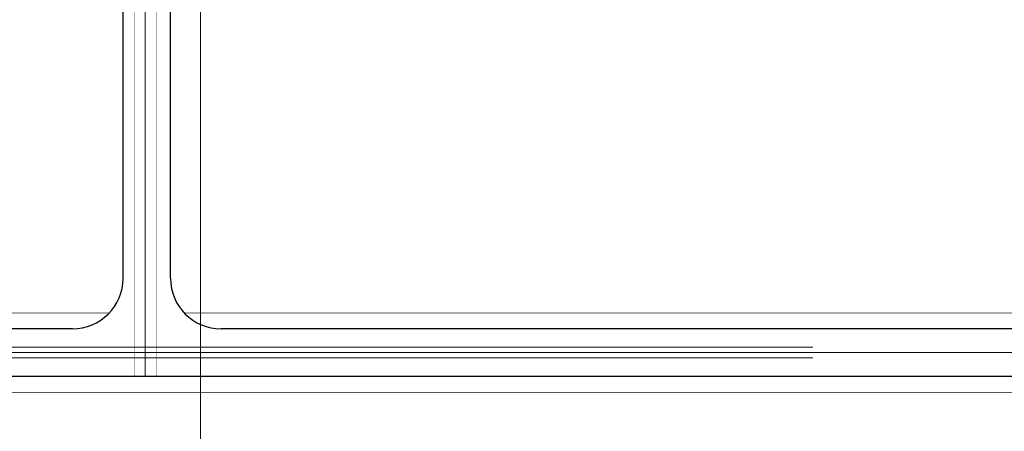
# Model space of a CAD drawing. Header units: inches. Extents: x 0 to 1564127, y -23460 to 23144100.
# Tile 77 of 215: x 263736 to 283194, y 174070 to 182192. Entities that reach past the tile are written whole.
import ezdxf

# ---------------------------------------------------------------- set-up
doc = ezdxf.new("R2010")
doc.units = ezdxf.units.IN
doc.header["$LTSCALE"] = 1800
doc.header["$MEASUREMENT"] = 0
for name, pattern in [('CENTER', [2, 1.25, -0.25, 0.25, -0.25]), ('CENTRE', [1.5, 0.75, -0.25, 0.25, -0.25]), ('CONTINOUS', [0])]:
    doc.linetypes.add(name, pattern=pattern)
doc.layers.get('0').update_dxf_attribs({"color": 253, "lineweight": 9})
doc.layers.add('CL', color=8, linetype='CENTER', lineweight=15)
doc.layers.add('ELECTRICAL_YARD', color=7, linetype='Continuous', lineweight=0)
doc.layers.add('Road', color=3, linetype='Continuous')
doc.layers.add('Road Sides', color=11, linetype='Continuous')

msp = doc.modelspace()

# ---------------------------------------------------------------- linework, layer by layer
at = {"color": 8, "linetype": 'CENTRE', "ltscale": 500}
msp.add_line((267309.91, 173469.02), (267309.91, 197535.15), dxfattribs=at)
at = {"color": 8, "linetype": 'ByBlock', "const_width": 9.38}
for points in [[(265998.29, 189523.65), (265998.29, 175153.64)], [(266216.16, 189523.65), (266216.16, 175153.73)], [(266434.04, 189523.65), (266434.04, 175153.73)]]:
    msp.add_lwpolyline(points, dxfattribs=at)
at = {"layer": 'CL', "color": 8, "ltscale": 100}
for p, q in [((266216.16, 189523.65), (266216.16, 175153.73)), ((288434.91, 175622.48), (241966.16, 175622.48))]:
    msp.add_line(p, q, dxfattribs=at)
at = {"layer": 'ELECTRICAL_YARD', "color": 8, "linetype": 'CONTINOUS', "lineweight": 0}
for p, q in [((279408.78, 175727.35, 288.92), (251436.65, 175727.35, 288.92)), ((279408.78, 175517.85, 288.92), (251436.65, 175517.85, 288.92))]:
    msp.add_line(p, q, dxfattribs=at)
at = {"layer": 'Road', "color": 8, "ltscale": 100}
for p, q in [((265778.66, 177091.23, 0), (265778.66, 185698.73)), ((266716.16, 177091.23), (266716.16, 185698.73)), ((264778.66, 176091.23), (252216.16, 176091.23)), ((286966.16, 176091.23), (267716.16, 176091.23)), ((286966.16, 175153.73), (255653.66, 175153.73))]:
    msp.add_line(p, q, dxfattribs=at)
for centre, start, end in [((264778.66, 177091.23, 0), 270, 0), ((267716.16, 177091.23), 180, 270)]:
    msp.add_arc(centre, 1000, start, end, dxfattribs=at)
at = {"layer": 'Road Sides', "color": 8, "ltscale": 100, "const_width": 12.5}
msp.add_lwpolyline([(287653.66, 191098.67), (287653.66, 177091.22, -0.41421356), (286966.16, 176403.72), (266989.98, 176403.72)], format="xyb", dxfattribs=at)
for points in [[(265504.85, 176403.72), (251489.98, 176403.72)], [(286966.16, 174841.22), (254927.47, 174841.22)]]:
    msp.add_lwpolyline(points, dxfattribs=at)

doc.saveas('drawing.dxf')
